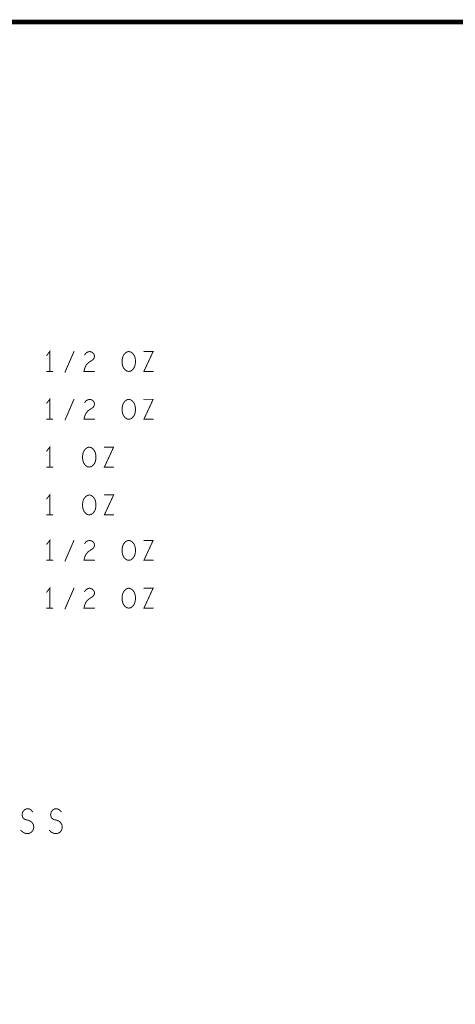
# Model space of a CAD drawing. Extents: x 28 to 61, y 24.9 to 46.
# Tile 21 of 59: x 37.1 to 39.8, y 39.8 to 46. Entities that reach past the tile are written whole.
import ezdxf

# ---------------------------------------------------------------- set-up
doc = ezdxf.new("R2010")
doc.units = 0
doc.layers.add('1', color=2, linetype='CONTINUOUS')

msp = doc.modelspace()

# ---------------------------------------------------------------- linework, layer by layer
at = {"layer": '1'}
for points, const_width in [([(27.97, 24.965), (60.97, 24.965), (60.97, 45.965), (27.97, 45.965), (27.97, 24.965)], 0.03), ([(37.262, 43.773), (37.262, 43.898), (37.243, 43.873)], 0.006), ([(37.358, 43.768), (37.414, 43.898)], 0.006), ([(37.481, 43.877), (37.49, 43.889), (37.501, 43.895), (37.513, 43.898), (37.529, 43.893), (37.539, 43.883), (37.543, 43.87), (37.541, 43.858), (37.535, 43.848), (37.504, 43.827), (37.49, 43.812), (37.481, 43.791), (37.477, 43.773), (37.543, 43.773)], 0.006), ([(37.758, 43.773), (37.746, 43.775), (37.735, 43.783), (37.725, 43.795), (37.719, 43.81), (37.716, 43.827), (37.716, 43.843), (37.719, 43.86), (37.725, 43.875), (37.735, 43.887), (37.746, 43.895), (37.758, 43.898), (37.77, 43.895), (37.781, 43.887), (37.791, 43.875), (37.797, 43.86), (37.8, 43.843), (37.8, 43.827), (37.797, 43.81), (37.791, 43.795), (37.781, 43.783), (37.77, 43.775), (37.758, 43.773)], 0.006), ([(37.853, 43.898), (37.911, 43.898), (37.853, 43.773), (37.911, 43.773)], 0.006), ([(37.243, 43.773), (37.281, 43.773)], 0.006), ([(37.262, 43.473), (37.262, 43.598), (37.243, 43.573)], 0.006), ([(37.358, 43.468), (37.414, 43.598)], 0.006), ([(37.481, 43.577), (37.49, 43.589), (37.501, 43.595), (37.513, 43.598), (37.529, 43.593), (37.539, 43.583), (37.543, 43.57), (37.541, 43.558), (37.535, 43.548), (37.504, 43.527), (37.49, 43.512), (37.481, 43.491), (37.477, 43.473), (37.543, 43.473)], 0.006), ([(37.758, 43.473), (37.746, 43.475), (37.735, 43.483), (37.725, 43.495), (37.719, 43.51), (37.716, 43.527), (37.716, 43.543), (37.719, 43.56), (37.725, 43.575), (37.735, 43.587), (37.746, 43.595), (37.758, 43.598), (37.77, 43.595), (37.781, 43.587), (37.791, 43.575), (37.797, 43.56), (37.8, 43.543), (37.8, 43.527), (37.797, 43.51), (37.791, 43.495), (37.781, 43.483), (37.77, 43.475), (37.758, 43.473)], 0.006), ([(37.853, 43.598), (37.911, 43.598), (37.853, 43.473), (37.911, 43.473)], 0.006), ([(37.243, 43.473), (37.281, 43.473)], 0.006), ([(37.262, 43.173), (37.262, 43.298), (37.243, 43.273)], 0.006), ([(37.51, 43.173), (37.498, 43.175), (37.487, 43.183), (37.477, 43.195), (37.471, 43.21), (37.468, 43.227), (37.468, 43.243), (37.471, 43.26), (37.477, 43.275), (37.487, 43.287), (37.498, 43.295), (37.51, 43.298), (37.522, 43.295), (37.533, 43.287), (37.543, 43.275), (37.549, 43.26), (37.552, 43.243), (37.552, 43.227), (37.549, 43.21), (37.543, 43.195), (37.533, 43.183), (37.522, 43.175), (37.51, 43.173)], 0.006), ([(37.605, 43.298), (37.663, 43.298), (37.605, 43.173), (37.663, 43.173)], 0.006), ([(37.243, 43.173), (37.281, 43.173)], 0.006), ([(37.262, 42.873), (37.262, 42.998), (37.243, 42.973)], 0.006), ([(37.51, 42.873), (37.498, 42.875), (37.487, 42.883), (37.477, 42.895), (37.471, 42.91), (37.468, 42.927), (37.468, 42.943), (37.471, 42.96), (37.477, 42.975), (37.487, 42.987), (37.498, 42.995), (37.51, 42.998), (37.522, 42.995), (37.533, 42.987), (37.543, 42.975), (37.549, 42.96), (37.552, 42.943), (37.552, 42.927), (37.549, 42.91), (37.543, 42.895), (37.533, 42.883), (37.522, 42.875), (37.51, 42.873)], 0.006), ([(37.605, 42.998), (37.663, 42.998), (37.605, 42.873), (37.663, 42.873)], 0.006), ([(37.243, 42.873), (37.281, 42.873)], 0.006), ([(37.262, 42.588), (37.262, 42.713), (37.243, 42.688)], 0.006), ([(37.358, 42.583), (37.414, 42.713)], 0.006), ([(37.481, 42.692), (37.49, 42.704), (37.501, 42.71), (37.513, 42.713), (37.529, 42.708), (37.539, 42.698), (37.543, 42.685), (37.541, 42.673), (37.535, 42.663), (37.504, 42.642), (37.49, 42.627), (37.481, 42.606), (37.477, 42.588), (37.543, 42.588)], 0.006), ([(37.758, 42.588), (37.746, 42.59), (37.735, 42.598), (37.725, 42.61), (37.719, 42.625), (37.716, 42.642), (37.716, 42.658), (37.719, 42.675), (37.725, 42.69), (37.735, 42.702), (37.746, 42.71), (37.758, 42.713), (37.77, 42.71), (37.781, 42.702), (37.791, 42.69), (37.797, 42.675), (37.8, 42.658), (37.8, 42.642), (37.797, 42.625), (37.791, 42.61), (37.781, 42.598), (37.77, 42.59), (37.758, 42.588)], 0.006), ([(37.853, 42.713), (37.911, 42.713), (37.853, 42.588), (37.911, 42.588)], 0.006), ([(37.243, 42.588), (37.281, 42.588)], 0.006), ([(37.262, 42.288), (37.262, 42.413), (37.243, 42.388)], 0.006), ([(37.358, 42.283), (37.414, 42.413)], 0.006), ([(37.481, 42.392), (37.49, 42.404), (37.501, 42.41), (37.513, 42.413), (37.529, 42.408), (37.539, 42.398), (37.543, 42.385), (37.541, 42.373), (37.535, 42.363), (37.504, 42.342), (37.49, 42.327), (37.481, 42.306), (37.477, 42.288), (37.543, 42.288)], 0.006), ([(37.758, 42.288), (37.746, 42.29), (37.735, 42.298), (37.725, 42.31), (37.719, 42.325), (37.716, 42.342), (37.716, 42.358), (37.719, 42.375), (37.725, 42.39), (37.735, 42.402), (37.746, 42.41), (37.758, 42.413), (37.77, 42.41), (37.781, 42.402), (37.791, 42.39), (37.797, 42.375), (37.8, 42.358), (37.8, 42.342), (37.797, 42.325), (37.791, 42.31), (37.781, 42.298), (37.77, 42.29), (37.758, 42.288)], 0.006), ([(37.853, 42.413), (37.911, 42.413), (37.853, 42.288), (37.911, 42.288)], 0.006), ([(37.243, 42.288), (37.281, 42.288)], 0.006), ([(37.081, 40.893), (37.096, 40.88), (37.114, 40.873), (37.129, 40.873), (37.145, 40.88), (37.157, 40.893), (37.162, 40.912), (37.159, 40.93), (37.149, 40.945), (37.131, 40.956), (37.108, 40.961), (37.094, 40.971), (37.088, 40.99), (37.092, 41.008), (37.102, 41.021), (37.116, 41.029), (37.129, 41.029), (37.143, 41.023), (37.155, 41.01)], 0.006), ([(37.26, 40.893), (37.275, 40.88), (37.293, 40.873), (37.308, 40.873), (37.324, 40.88), (37.336, 40.893), (37.341, 40.912), (37.338, 40.93), (37.328, 40.945), (37.31, 40.956), (37.287, 40.961), (37.273, 40.971), (37.267, 40.99), (37.271, 41.008), (37.281, 41.021), (37.295, 41.029), (37.308, 41.029), (37.322, 41.023), (37.334, 41.01)], 0.006)]:
    msp.add_lwpolyline(points, dxfattribs=dict(at, const_width=const_width))
at = {"layer": '1', "const_width": 0.003}
for points in [[(37.2445, 43.873, 1), (37.2415, 43.873, 1)], [(37.4155, 43.898, 1), (37.4125, 43.898, 1)], [(37.4825, 43.877, 1), (37.4795, 43.877, 1)], [(37.8545, 43.898, 1), (37.8515, 43.898, 1)], [(37.2445, 43.773, 1), (37.2415, 43.773, 1)], [(37.2635, 43.773, 1), (37.2605, 43.773, 1)], [(37.2825, 43.773, 1), (37.2795, 43.773, 1)], [(37.3595, 43.768, 1), (37.3565, 43.768, 1)], [(37.5445, 43.773, 1), (37.5415, 43.773, 1)], [(37.7595, 43.773, 1), (37.7565, 43.773, 1)], [(37.7595, 43.773, 1), (37.7565, 43.773, 1)], [(37.9125, 43.773, 1), (37.9095, 43.773, 1)], [(37.2445, 43.573, 1), (37.2415, 43.573, 1)], [(37.4155, 43.598, 1), (37.4125, 43.598, 1)], [(37.4825, 43.577, 1), (37.4795, 43.577, 1)], [(37.8545, 43.598, 1), (37.8515, 43.598, 1)], [(37.2445, 43.473, 1), (37.2415, 43.473, 1)], [(37.2635, 43.473, 1), (37.2605, 43.473, 1)], [(37.2825, 43.473, 1), (37.2795, 43.473, 1)], [(37.3595, 43.468, 1), (37.3565, 43.468, 1)], [(37.5445, 43.473, 1), (37.5415, 43.473, 1)], [(37.7595, 43.473, 1), (37.7565, 43.473, 1)], [(37.7595, 43.473, 1), (37.7565, 43.473, 1)], [(37.9125, 43.473, 1), (37.9095, 43.473, 1)], [(37.2445, 43.273, 1), (37.2415, 43.273, 1)], [(37.6065, 43.298, 1), (37.6035, 43.298, 1)], [(37.2445, 43.173, 1), (37.2415, 43.173, 1)], [(37.2635, 43.173, 1), (37.2605, 43.173, 1)], [(37.2825, 43.173, 1), (37.2795, 43.173, 1)], [(37.5115, 43.173, 1), (37.5085, 43.173, 1)], [(37.5115, 43.173, 1), (37.5085, 43.173, 1)], [(37.6645, 43.173, 1), (37.6615, 43.173, 1)], [(37.6065, 42.998, 1), (37.6035, 42.998, 1)], [(37.2445, 42.973, 1), (37.2415, 42.973, 1)], [(37.2445, 42.873, 1), (37.2415, 42.873, 1)], [(37.2635, 42.873, 1), (37.2605, 42.873, 1)], [(37.2825, 42.873, 1), (37.2795, 42.873, 1)], [(37.5115, 42.873, 1), (37.5085, 42.873, 1)], [(37.5115, 42.873, 1), (37.5085, 42.873, 1)], [(37.6645, 42.873, 1), (37.6615, 42.873, 1)], [(37.4155, 42.713, 1), (37.4125, 42.713, 1)], [(37.4825, 42.692, 1), (37.4795, 42.692, 1)], [(37.8545, 42.713, 1), (37.8515, 42.713, 1)], [(37.2445, 42.688, 1), (37.2415, 42.688, 1)], [(37.2445, 42.588, 1), (37.2415, 42.588, 1)], [(37.2635, 42.588, 1), (37.2605, 42.588, 1)], [(37.2825, 42.588, 1), (37.2795, 42.588, 1)], [(37.3595, 42.583, 1), (37.3565, 42.583, 1)], [(37.5445, 42.588, 1), (37.5415, 42.588, 1)], [(37.7595, 42.588, 1), (37.7565, 42.588, 1)], [(37.7595, 42.588, 1), (37.7565, 42.588, 1)], [(37.9125, 42.588, 1), (37.9095, 42.588, 1)], [(37.2445, 42.388, 1), (37.2415, 42.388, 1)], [(37.4155, 42.413, 1), (37.4125, 42.413, 1)], [(37.4825, 42.392, 1), (37.4795, 42.392, 1)], [(37.8545, 42.413, 1), (37.8515, 42.413, 1)], [(37.2445, 42.288, 1), (37.2415, 42.288, 1)], [(37.2635, 42.288, 1), (37.2605, 42.288, 1)], [(37.2825, 42.288, 1), (37.2795, 42.288, 1)], [(37.3595, 42.283, 1), (37.3565, 42.283, 1)], [(37.5445, 42.288, 1), (37.5415, 42.288, 1)], [(37.7595, 42.288, 1), (37.7565, 42.288, 1)], [(37.7595, 42.288, 1), (37.7565, 42.288, 1)], [(37.9125, 42.288, 1), (37.9095, 42.288, 1)], [(37.1565, 41.01, 1), (37.1535, 41.01, 1)], [(37.3355, 41.01, 1), (37.3325, 41.01, 1)], [(37.0825, 40.893, 1), (37.0795, 40.893, 1)], [(37.2615, 40.893, 1), (37.2585, 40.893, 1)]]:
    msp.add_lwpolyline(points, format="xyb", close=True, dxfattribs=at)

doc.saveas('drawing.dxf')
